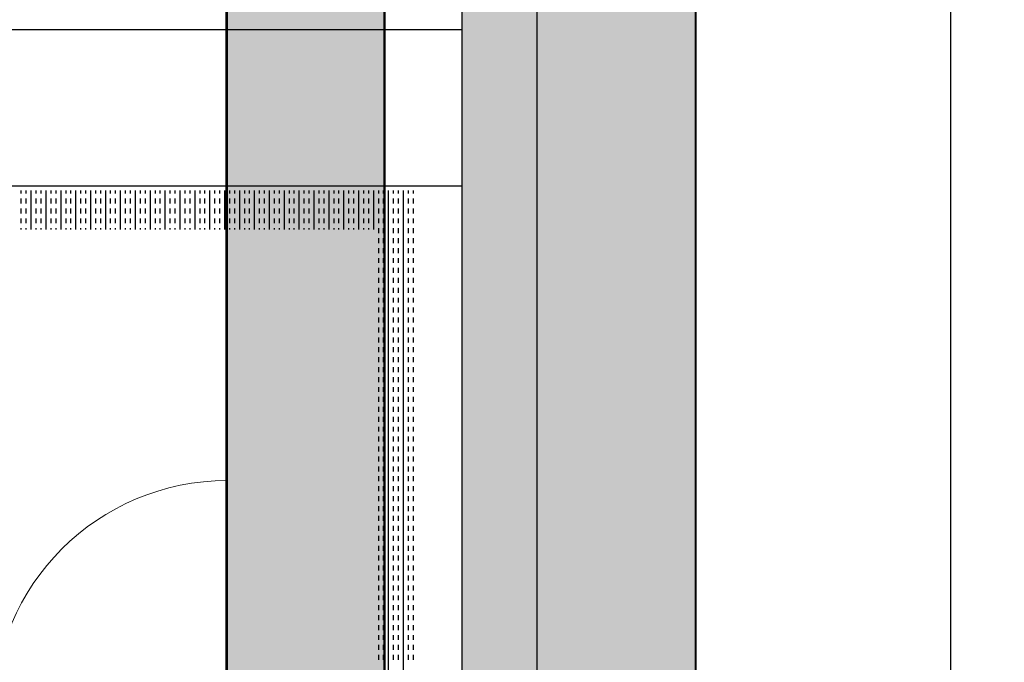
# Model space of a CAD drawing. Header units: millimetres. Extents: x -11575 to 52845, y -36266 to 23021.
# Tile 93 of 184: x 20930 to 21561, y 15703 to 16115. Entities that reach past the tile are written whole.
import ezdxf
from ezdxf.enums import TextEntityAlignment as Align

# ---------------------------------------------------------------- set-up
doc = ezdxf.new("R2010")
doc.units = ezdxf.units.MM
doc.header["$MEASUREMENT"] = 0
doc.layers.get('0').update_dxf_attribs({"lineweight": 5})
doc.layers.add('GREY SCALE', color=9, linetype='Continuous', true_color=0x808080)
doc.layers.add('GREYSCALE', color=9, linetype='Continuous', lineweight=0, true_color=0x808080)
doc.layers.add('M-MEP-ELPR-SOCKET', color=5, linetype='Continuous', lineweight=20, true_color=0x0000ff)
doc.layers.add('M-MEP-ELLG-TEXT', color=7, linetype='Continuous', lineweight=20)
doc.styles.add('Oswald Light', font='txt')
doc.styles.get("Standard").update_dxf_attribs({"font": 'romans.shx'})
doc.dimstyles.new('MDS-50', dxfattribs={"dimtxt": 100, "dimasz": 100, "dimexe": 50, "dimexo": 50, "dimgap": 25, "dimtad": 1, "dimdec": 0, "dimtxsty": 'Oswald Light', "dimcen": 0, "dimdle": 1.5875, "dimazin": 0, "dimtfac": 1, "dimtdec": 0, "dimtix": 1, "dimtmove": 0, "dimatfit": 0, "dimfxl": 1, "dimfrac": 2, "dimtolj": 1, "dimarcsym": 0})

# ---------------------------------------------------------------- blocks, each defined once
blk = doc.blocks.new('FLOOR PLAN')
at = {"layer": 'GREYSCALE', "lineweight": -2, "ltscale": 0.25}
h = blk.add_hatch(color=0, dxfattribs=at)
h.dxf.hatch_style = 1
h.paths.add_polyline_path([(21261.56, 12139.37), (21261.56, 12059.77), (21363.41, 12059.77), (21363.18, 18155.08), (21261.33, 18155.07), (21261.56, 12213.15)])
h = blk.add_hatch(color=0, dxfattribs=at)
h.dxf.hatch_style = 1
h.paths.add_polyline_path([(21062.97, 12139.25), (21062.97, 12060.09), (21164.25, 12060.09), (21164.25, 18121.51), (21062.97, 18121.51), (21062.97, 12212.62)])
h = blk.add_hatch(color=0, dxfattribs=at)
h.dxf.hatch_style = 1
h.paths.add_polyline_path([(21363.6, 18078.18), (21213.33, 18078.18), (21213.33, 11251.58), (21363.6, 11251.58)])
at = {"layer": 'GREYSCALE', "color": 0, "lineweight": -2, "ltscale": 0.25}
for p, q in [((21363.41, 12059.77), (21363.18, 18155.08)), ((21163.58, 12069.11), (21163.58, 18149.45)), ((21164.25, 12060.09), (21164.25, 18121.51)), ((21261.34, 18000.66), (21261.56, 12059.77)), ((21061.98, 17995.41), (21061.98, 12069.11)), ((21062.97, 17967.96), (21062.97, 12060.09)), ((18432.57, 16108.55), (21213.33, 16108.55)), ((18432.57, 16008.31), (21213.33, 16008.31))]:
    blk.add_line(p, q, dxfattribs=at)
at = {"layer": 'GREYSCALE', "color": 0, "lineweight": -2}
for p, q in [((21213.33, 18078.18), (21213.33, 11251.58)), ((21363.6, 11251.58), (21363.6, 18078.18)), ((20930.91, 16003.32), (20930.91, 16005.3)), ((20934.1, 16003.32), (20934.1, 16005.3)), ((20937.28, 15980.24), (20937.28, 16005.3)), ((20940.46, 16003.32), (20940.46, 16005.3)), ((20943.64, 16003.32), (20943.64, 16005.3)), ((20946.83, 15980.24), (20946.83, 16005.3)), ((20950.01, 16003.32), (20950.01, 16005.3)), ((20953.19, 16003.32), (20953.19, 16005.3)), ((20956.37, 15980.24), (20956.37, 16005.3)), ((20959.56, 16003.32), (20959.56, 16005.3)), ((20962.74, 16003.32), (20962.74, 16005.3)), ((20965.92, 15980.24), (20965.92, 16005.3)), ((20969.11, 16003.32), (20969.11, 16005.3)), ((20972.29, 16003.32), (20972.29, 16005.3)), ((20975.47, 15980.24), (20975.47, 16005.3)), ((20978.65, 16003.32), (20978.65, 16005.3)), ((20981.84, 16003.32), (20981.84, 16005.3)), ((20985.02, 15980.24), (20985.02, 16005.3)), ((20988.2, 16003.32), (20988.2, 16005.3)), ((20991.38, 16003.32), (20991.38, 16005.3)), ((20994.57, 15980.24), (20994.57, 16005.3)), ((20997.75, 16003.32), (20997.75, 16005.3)), ((21000.93, 16003.32), (21000.93, 16005.3)), ((21004.12, 15980.24), (21004.12, 16005.3)), ((21007.3, 16003.32), (21007.3, 16005.3)), ((21010.48, 16003.32), (21010.48, 16005.3)), ((21013.66, 15980.24), (21013.66, 16005.3)), ((21016.85, 16003.32), (21016.85, 16005.3)), ((21020.03, 16003.32), (21020.03, 16005.3)), ((21023.21, 15980.24), (21023.21, 16005.3)), ((21026.39, 16003.32), (21026.39, 16005.3)), ((21029.58, 16003.32), (21029.58, 16005.3)), ((21032.76, 15980.24), (21032.76, 16005.3)), ((21035.94, 16003.32), (21035.94, 16005.3)), ((21039.12, 16003.32), (21039.12, 16005.3)), ((21042.31, 15980.24), (21042.31, 16005.3)), ((21045.49, 16003.32), (21045.49, 16005.3)), ((21048.67, 16003.32), (21048.67, 16005.3)), ((21051.86, 15980.24), (21051.86, 16005.3)), ((21055.04, 16003.32), (21055.04, 16005.3)), ((21058.22, 16003.32), (21058.22, 16005.3)), ((21061.4, 15980.24), (21061.4, 16005.3)), ((21064.59, 16003.32), (21064.59, 16005.3)), ((21067.77, 16003.32), (21067.77, 16005.3)), ((21070.95, 15980.24), (21070.95, 16005.3)), ((21074.13, 16003.32), (21074.13, 16005.3)), ((21077.32, 16003.32), (21077.32, 16005.3)), ((21080.5, 15980.24), (21080.5, 16005.3)), ((21083.68, 16003.32), (21083.68, 16005.3)), ((21086.87, 16003.32), (21086.87, 16005.3)), ((21090.05, 15980.24), (21090.05, 16005.3)), ((21093.23, 16003.32), (21093.23, 16005.3)), ((21096.41, 16003.32), (21096.41, 16005.3)), ((21099.6, 15980.24), (21099.6, 16005.3)), ((21102.78, 16003.32), (21102.78, 16005.3)), ((21105.96, 16003.32), (21105.96, 16005.3)), ((21109.14, 15980.24), (21109.14, 16005.3)), ((21112.33, 16003.32), (21112.33, 16005.3)), ((21115.51, 16003.32), (21115.51, 16005.3)), ((21118.69, 15980.24), (21118.69, 16005.3)), ((21121.88, 16003.32), (21121.88, 16005.3)), ((21125.06, 16003.32), (21125.06, 16005.3)), ((21128.24, 15980.24), (21128.24, 16005.3)), ((21131.42, 16003.32), (21131.42, 16005.3)), ((21134.61, 16003.32), (21134.61, 16005.3)), ((21137.79, 15980.24), (21137.79, 16005.3)), ((21140.97, 16003.32), (21140.97, 16005.3)), ((21144.15, 16003.32), (21144.15, 16005.3)), ((21147.34, 15980.24), (21147.34, 16005.3)), ((21150.52, 16003.32), (21150.52, 16005.3)), ((21153.7, 16003.32), (21153.7, 16005.3)), ((21156.88, 15980.24), (21156.88, 16005.3)), ((21160.07, 16003.32), (21160.07, 16005.3)), ((21163.25, 16003.32), (21163.25, 16005.3)), ((21166.43, 15303.61), (21166.43, 16005.3)), ((21169.62, 16003.32), (21169.62, 16005.3)), ((21172.8, 16003.32), (21172.8, 16005.3)), ((21175.98, 15303.61), (21175.98, 16005.3)), ((21179.16, 16003.32), (21179.16, 16005.3)), ((21182.35, 16003.32), (21182.35, 16005.3)), ((20930.91, 15996.95), (20930.91, 16000.13)), ((20934.1, 15996.95), (20934.1, 16000.13)), ((20940.46, 15996.95), (20940.46, 16000.13)), ((20943.64, 15996.95), (20943.64, 16000.13)), ((20950.01, 15996.95), (20950.01, 16000.13)), ((20953.19, 15996.95), (20953.19, 16000.13)), ((20959.56, 15996.95), (20959.56, 16000.13)), ((20962.74, 15996.95), (20962.74, 16000.13)), ((20969.11, 15996.95), (20969.11, 16000.13)), ((20972.29, 15996.95), (20972.29, 16000.13)), ((20978.65, 15996.95), (20978.65, 16000.13)), ((20981.84, 15996.95), (20981.84, 16000.13)), ((20988.2, 15996.95), (20988.2, 16000.13)), ((20991.38, 15996.95), (20991.38, 16000.13)), ((20997.75, 15996.95), (20997.75, 16000.13)), ((21000.93, 15996.95), (21000.93, 16000.13)), ((21007.3, 15996.95), (21007.3, 16000.13)), ((21010.48, 15996.95), (21010.48, 16000.13)), ((21016.85, 15996.95), (21016.85, 16000.13)), ((21020.03, 15996.95), (21020.03, 16000.13)), ((21026.39, 15996.95), (21026.39, 16000.13)), ((21029.58, 15996.95), (21029.58, 16000.13)), ((21035.94, 15996.95), (21035.94, 16000.13)), ((21039.12, 15996.95), (21039.12, 16000.13)), ((21045.49, 15996.95), (21045.49, 16000.13)), ((21048.67, 15996.95), (21048.67, 16000.13)), ((21055.04, 15996.95), (21055.04, 16000.13)), ((21058.22, 15996.95), (21058.22, 16000.13)), ((21064.59, 15996.95), (21064.59, 16000.13)), ((21067.77, 15996.95), (21067.77, 16000.13)), ((21074.13, 15996.95), (21074.13, 16000.13)), ((21077.32, 15996.95), (21077.32, 16000.13)), ((21083.68, 15996.95), (21083.68, 16000.13)), ((21086.87, 15996.95), (21086.87, 16000.13)), ((21093.23, 15996.95), (21093.23, 16000.13)), ((21096.41, 15996.95), (21096.41, 16000.13)), ((21102.78, 15996.95), (21102.78, 16000.13)), ((21105.96, 15996.95), (21105.96, 16000.13)), ((21112.33, 15996.95), (21112.33, 16000.13)), ((21115.51, 15996.95), (21115.51, 16000.13)), ((21121.88, 15996.95), (21121.88, 16000.13)), ((21125.06, 15996.95), (21125.06, 16000.13)), ((21131.42, 15996.95), (21131.42, 16000.13)), ((21134.61, 15996.95), (21134.61, 16000.13)), ((21140.97, 15996.95), (21140.97, 16000.13)), ((21144.15, 15996.95), (21144.15, 16000.13)), ((21150.52, 15996.95), (21150.52, 16000.13)), ((21153.7, 15996.95), (21153.7, 16000.13)), ((21160.07, 15996.95), (21160.07, 16000.13)), ((21163.25, 15996.95), (21163.25, 16000.13)), ((21169.62, 15996.95), (21169.62, 16000.13)), ((21172.8, 15996.95), (21172.8, 16000.13)), ((21179.16, 15996.95), (21179.16, 16000.13)), ((21182.35, 15996.95), (21182.35, 16000.13)), ((20930.91, 15990.58), (20930.91, 15993.77)), ((20934.1, 15990.58), (20934.1, 15993.77)), ((20940.46, 15990.58), (20940.46, 15993.77)), ((20943.64, 15990.58), (20943.64, 15993.77)), ((20950.01, 15990.58), (20950.01, 15993.77)), ((20953.19, 15990.58), (20953.19, 15993.77)), ((20959.56, 15990.58), (20959.56, 15993.77)), ((20962.74, 15990.58), (20962.74, 15993.77)), ((20969.11, 15990.58), (20969.11, 15993.77)), ((20972.29, 15990.58), (20972.29, 15993.77)), ((20978.65, 15990.58), (20978.65, 15993.77)), ((20981.84, 15990.58), (20981.84, 15993.77)), ((20988.2, 15990.58), (20988.2, 15993.77)), ((20991.38, 15990.58), (20991.38, 15993.77)), ((20997.75, 15990.58), (20997.75, 15993.77)), ((21000.93, 15990.58), (21000.93, 15993.77)), ((21007.3, 15990.58), (21007.3, 15993.77)), ((21010.48, 15990.58), (21010.48, 15993.77)), ((21016.85, 15990.58), (21016.85, 15993.77)), ((21020.03, 15990.58), (21020.03, 15993.77)), ((21026.39, 15990.58), (21026.39, 15993.77)), ((21029.58, 15990.58), (21029.58, 15993.77)), ((21035.94, 15990.58), (21035.94, 15993.77)), ((21039.12, 15990.58), (21039.12, 15993.77)), ((21045.49, 15990.58), (21045.49, 15993.77)), ((21048.67, 15990.58), (21048.67, 15993.77)), ((21055.04, 15990.58), (21055.04, 15993.77)), ((21058.22, 15990.58), (21058.22, 15993.77)), ((21064.59, 15990.58), (21064.59, 15993.77)), ((21067.77, 15990.58), (21067.77, 15993.77)), ((21074.13, 15990.58), (21074.13, 15993.77)), ((21077.32, 15990.58), (21077.32, 15993.77)), ((21083.68, 15990.58), (21083.68, 15993.77)), ((21086.87, 15990.58), (21086.87, 15993.77)), ((21093.23, 15990.58), (21093.23, 15993.77)), ((21096.41, 15990.58), (21096.41, 15993.77)), ((21102.78, 15990.58), (21102.78, 15993.77)), ((21105.96, 15990.58), (21105.96, 15993.77)), ((21112.33, 15990.58), (21112.33, 15993.77)), ((21115.51, 15990.58), (21115.51, 15993.77)), ((21121.88, 15990.58), (21121.88, 15993.77)), ((21125.06, 15990.58), (21125.06, 15993.77)), ((21131.42, 15990.58), (21131.42, 15993.77)), ((21134.61, 15990.58), (21134.61, 15993.77)), ((21140.97, 15990.58), (21140.97, 15993.77)), ((21144.15, 15990.58), (21144.15, 15993.77)), ((21150.52, 15990.58), (21150.52, 15993.77)), ((21153.7, 15990.58), (21153.7, 15993.77)), ((21160.07, 15990.58), (21160.07, 15993.77)), ((21163.25, 15990.58), (21163.25, 15993.77)), ((21169.62, 15990.58), (21169.62, 15993.77)), ((21172.8, 15990.58), (21172.8, 15993.77)), ((21179.16, 15990.58), (21179.16, 15993.77)), ((21182.35, 15990.58), (21182.35, 15993.77)), ((20930.91, 15984.22), (20930.91, 15987.4)), ((20934.1, 15984.22), (20934.1, 15987.4)), ((20940.46, 15984.22), (20940.46, 15987.4)), ((20943.64, 15984.22), (20943.64, 15987.4)), ((20950.01, 15984.22), (20950.01, 15987.4)), ((20953.19, 15984.22), (20953.19, 15987.4)), ((20959.56, 15984.22), (20959.56, 15987.4)), ((20962.74, 15984.22), (20962.74, 15987.4)), ((20969.11, 15984.22), (20969.11, 15987.4)), ((20972.29, 15984.22), (20972.29, 15987.4)), ((20978.65, 15984.22), (20978.65, 15987.4)), ((20981.84, 15984.22), (20981.84, 15987.4)), ((20988.2, 15984.22), (20988.2, 15987.4)), ((20991.38, 15984.22), (20991.38, 15987.4)), ((20997.75, 15984.22), (20997.75, 15987.4)), ((21000.93, 15984.22), (21000.93, 15987.4)), ((21007.3, 15984.22), (21007.3, 15987.4)), ((21010.48, 15984.22), (21010.48, 15987.4)), ((21016.85, 15984.22), (21016.85, 15987.4)), ((21020.03, 15984.22), (21020.03, 15987.4)), ((21026.39, 15984.22), (21026.39, 15987.4)), ((21029.58, 15984.22), (21029.58, 15987.4)), ((21035.94, 15984.22), (21035.94, 15987.4)), ((21039.12, 15984.22), (21039.12, 15987.4)), ((21045.49, 15984.22), (21045.49, 15987.4)), ((21048.67, 15984.22), (21048.67, 15987.4)), ((21055.04, 15984.22), (21055.04, 15987.4)), ((21058.22, 15984.22), (21058.22, 15987.4)), ((21064.59, 15984.22), (21064.59, 15987.4)), ((21067.77, 15984.22), (21067.77, 15987.4)), ((21074.13, 15984.22), (21074.13, 15987.4)), ((21077.32, 15984.22), (21077.32, 15987.4)), ((21083.68, 15984.22), (21083.68, 15987.4)), ((21086.87, 15984.22), (21086.87, 15987.4)), ((21093.23, 15984.22), (21093.23, 15987.4)), ((21096.41, 15984.22), (21096.41, 15987.4)), ((21102.78, 15984.22), (21102.78, 15987.4)), ((21105.96, 15984.22), (21105.96, 15987.4)), ((21112.33, 15984.22), (21112.33, 15987.4)), ((21115.51, 15984.22), (21115.51, 15987.4)), ((21121.88, 15984.22), (21121.88, 15987.4)), ((21125.06, 15984.22), (21125.06, 15987.4)), ((21131.42, 15984.22), (21131.42, 15987.4)), ((21134.61, 15984.22), (21134.61, 15987.4)), ((21140.97, 15984.22), (21140.97, 15987.4)), ((21144.15, 15984.22), (21144.15, 15987.4)), ((21150.52, 15984.22), (21150.52, 15987.4)), ((21153.7, 15984.22), (21153.7, 15987.4)), ((21160.07, 15984.22), (21160.07, 15987.4)), ((21163.25, 15984.22), (21163.25, 15987.4)), ((21169.62, 15984.22), (21169.62, 15987.4)), ((21172.8, 15984.22), (21172.8, 15987.4)), ((21179.16, 15984.22), (21179.16, 15987.4)), ((21182.35, 15984.22), (21182.35, 15987.4)), ((20930.91, 15980.24), (20930.91, 15981.04)), ((20934.1, 15980.24), (20934.1, 15981.04)), ((20940.46, 15980.24), (20940.46, 15981.04)), ((20943.64, 15980.24), (20943.64, 15981.04)), ((20950.01, 15980.24), (20950.01, 15981.04)), ((20953.19, 15980.24), (20953.19, 15981.04)), ((20959.56, 15980.24), (20959.56, 15981.04)), ((20962.74, 15980.24), (20962.74, 15981.04)), ((20969.11, 15980.24), (20969.11, 15981.04)), ((20972.29, 15980.24), (20972.29, 15981.04)), ((20978.65, 15980.24), (20978.65, 15981.04)), ((20981.84, 15980.24), (20981.84, 15981.04)), ((20988.2, 15980.24), (20988.2, 15981.04)), ((20991.38, 15980.24), (20991.38, 15981.04)), ((20997.75, 15980.24), (20997.75, 15981.04)), ((21000.93, 15980.24), (21000.93, 15981.04)), ((21007.3, 15980.24), (21007.3, 15981.04)), ((21010.48, 15980.24), (21010.48, 15981.04)), ((21016.85, 15980.24), (21016.85, 15981.04)), ((21020.03, 15980.24), (21020.03, 15981.04)), ((21026.39, 15980.24), (21026.39, 15981.04)), ((21029.58, 15980.24), (21029.58, 15981.04)), ((21035.94, 15980.24), (21035.94, 15981.04)), ((21039.12, 15980.24), (21039.12, 15981.04)), ((21045.49, 15980.24), (21045.49, 15981.04)), ((21048.67, 15980.24), (21048.67, 15981.04)), ((21055.04, 15980.24), (21055.04, 15981.04)), ((21058.22, 15980.24), (21058.22, 15981.04)), ((21064.59, 15980.24), (21064.59, 15981.04)), ((21067.77, 15980.24), (21067.77, 15981.04)), ((21074.13, 15980.24), (21074.13, 15981.04)), ((21077.32, 15980.24), (21077.32, 15981.04)), ((21083.68, 15980.24), (21083.68, 15981.04)), ((21086.87, 15980.24), (21086.87, 15981.04)), ((21093.23, 15980.24), (21093.23, 15981.04)), ((21096.41, 15980.24), (21096.41, 15981.04)), ((21102.78, 15980.24), (21102.78, 15981.04)), ((21105.96, 15980.24), (21105.96, 15981.04)), ((21112.33, 15980.24), (21112.33, 15981.04)), ((21115.51, 15980.24), (21115.51, 15981.04)), ((21121.88, 15980.24), (21121.88, 15981.04)), ((21125.06, 15980.24), (21125.06, 15981.04)), ((21131.42, 15980.24), (21131.42, 15981.04)), ((21134.61, 15980.24), (21134.61, 15981.04)), ((21140.97, 15980.24), (21140.97, 15981.04)), ((21144.15, 15980.24), (21144.15, 15981.04)), ((21150.52, 15980.24), (21150.52, 15981.04)), ((21153.7, 15980.24), (21153.7, 15981.04)), ((21160.07, 15977.85), (21160.07, 15981.04)), ((21163.25, 15977.85), (21163.25, 15981.04)), ((21169.62, 15977.85), (21169.62, 15981.04)), ((21172.8, 15977.85), (21172.8, 15981.04)), ((21179.16, 15977.85), (21179.16, 15981.04)), ((21182.35, 15977.85), (21182.35, 15981.04)), ((21160.07, 15971.49), (21160.07, 15974.67)), ((21163.25, 15971.49), (21163.25, 15974.67)), ((21169.62, 15971.49), (21169.62, 15974.67)), ((21172.8, 15971.49), (21172.8, 15974.67)), ((21179.16, 15971.49), (21179.16, 15974.67)), ((21182.35, 15971.49), (21182.35, 15974.67)), ((21160.07, 15965.12), (21160.07, 15968.31)), ((21163.25, 15965.12), (21163.25, 15968.31)), ((21169.62, 15965.12), (21169.62, 15968.31)), ((21172.8, 15965.12), (21172.8, 15968.31)), ((21179.16, 15965.12), (21179.16, 15968.31)), ((21182.35, 15965.12), (21182.35, 15968.31)), ((21160.07, 15958.76), (21160.07, 15961.94)), ((21163.25, 15958.76), (21163.25, 15961.94)), ((21169.62, 15958.76), (21169.62, 15961.94)), ((21172.8, 15958.76), (21172.8, 15961.94)), ((21179.16, 15958.76), (21179.16, 15961.94)), ((21182.35, 15958.76), (21182.35, 15961.94)), ((21160.07, 15952.39), (21160.07, 15955.58)), ((21163.25, 15952.39), (21163.25, 15955.58)), ((21169.62, 15952.39), (21169.62, 15955.58)), ((21172.8, 15952.39), (21172.8, 15955.58)), ((21179.16, 15952.39), (21179.16, 15955.58)), ((21182.35, 15952.39), (21182.35, 15955.58)), ((21160.07, 15946.03), (21160.07, 15949.21)), ((21163.25, 15946.03), (21163.25, 15949.21)), ((21169.62, 15946.03), (21169.62, 15949.21)), ((21172.8, 15946.03), (21172.8, 15949.21)), ((21179.16, 15946.03), (21179.16, 15949.21)), ((21182.35, 15946.03), (21182.35, 15949.21)), ((21160.07, 15939.66), (21160.07, 15942.84)), ((21163.25, 15939.66), (21163.25, 15942.84)), ((21169.62, 15939.66), (21169.62, 15942.84)), ((21172.8, 15939.66), (21172.8, 15942.84)), ((21179.16, 15939.66), (21179.16, 15942.84)), ((21182.35, 15939.66), (21182.35, 15942.84)), ((21160.07, 15933.3), (21160.07, 15936.48)), ((21163.25, 15933.3), (21163.25, 15936.48)), ((21169.62, 15933.3), (21169.62, 15936.48)), ((21172.8, 15933.3), (21172.8, 15936.48)), ((21179.16, 15933.3), (21179.16, 15936.48)), ((21182.35, 15933.3), (21182.35, 15936.48)), ((21160.07, 15926.93), (21160.07, 15930.11)), ((21163.25, 15926.93), (21163.25, 15930.11)), ((21169.62, 15926.93), (21169.62, 15930.11)), ((21172.8, 15926.93), (21172.8, 15930.11)), ((21179.16, 15926.93), (21179.16, 15930.11)), ((21182.35, 15926.93), (21182.35, 15930.11)), ((21160.07, 15920.57), (21160.07, 15923.75)), ((21163.25, 15920.57), (21163.25, 15923.75)), ((21169.62, 15920.57), (21169.62, 15923.75)), ((21172.8, 15920.57), (21172.8, 15923.75)), ((21179.16, 15920.57), (21179.16, 15923.75)), ((21182.35, 15920.57), (21182.35, 15923.75)), ((21160.07, 15914.2), (21160.07, 15917.38)), ((21163.25, 15914.2), (21163.25, 15917.38)), ((21169.62, 15914.2), (21169.62, 15917.38)), ((21172.8, 15914.2), (21172.8, 15917.38)), ((21179.16, 15914.2), (21179.16, 15917.38)), ((21182.35, 15914.2), (21182.35, 15917.38)), ((21160.07, 15907.83), (21160.07, 15911.02)), ((21163.25, 15907.83), (21163.25, 15911.02)), ((21169.62, 15907.83), (21169.62, 15911.02)), ((21172.8, 15907.83), (21172.8, 15911.02)), ((21179.16, 15907.83), (21179.16, 15911.02)), ((21182.35, 15907.83), (21182.35, 15911.02)), ((21160.07, 15901.47), (21160.07, 15904.65)), ((21163.25, 15901.47), (21163.25, 15904.65)), ((21169.62, 15901.47), (21169.62, 15904.65)), ((21172.8, 15901.47), (21172.8, 15904.65)), ((21179.16, 15901.47), (21179.16, 15904.65)), ((21182.35, 15901.47), (21182.35, 15904.65)), ((21160.07, 15895.1), (21160.07, 15898.29)), ((21163.25, 15895.1), (21163.25, 15898.29)), ((21169.62, 15895.1), (21169.62, 15898.29)), ((21172.8, 15895.1), (21172.8, 15898.29)), ((21179.16, 15895.1), (21179.16, 15898.29)), ((21182.35, 15895.1), (21182.35, 15898.29)), ((21160.07, 15888.74), (21160.07, 15891.92)), ((21163.25, 15888.74), (21163.25, 15891.92)), ((21169.62, 15888.74), (21169.62, 15891.92)), ((21172.8, 15888.74), (21172.8, 15891.92)), ((21179.16, 15888.74), (21179.16, 15891.92)), ((21182.35, 15888.74), (21182.35, 15891.92)), ((21160.07, 15882.37), (21160.07, 15885.56)), ((21163.25, 15882.37), (21163.25, 15885.56)), ((21169.62, 15882.37), (21169.62, 15885.56)), ((21172.8, 15882.37), (21172.8, 15885.56)), ((21179.16, 15882.37), (21179.16, 15885.56)), ((21182.35, 15882.37), (21182.35, 15885.56)), ((21160.07, 15876.01), (21160.07, 15879.19)), ((21163.25, 15876.01), (21163.25, 15879.19)), ((21169.62, 15876.01), (21169.62, 15879.19)), ((21172.8, 15876.01), (21172.8, 15879.19)), ((21179.16, 15876.01), (21179.16, 15879.19)), ((21182.35, 15876.01), (21182.35, 15879.19)), ((21160.07, 15869.64), (21160.07, 15872.82)), ((21163.25, 15869.64), (21163.25, 15872.82)), ((21169.62, 15869.64), (21169.62, 15872.82)), ((21172.8, 15869.64), (21172.8, 15872.82)), ((21179.16, 15869.64), (21179.16, 15872.82)), ((21182.35, 15869.64), (21182.35, 15872.82)), ((21160.07, 15863.28), (21160.07, 15866.46)), ((21163.25, 15863.28), (21163.25, 15866.46)), ((21169.62, 15863.28), (21169.62, 15866.46)), ((21172.8, 15863.28), (21172.8, 15866.46)), ((21179.16, 15863.28), (21179.16, 15866.46)), ((21182.35, 15863.28), (21182.35, 15866.46)), ((21160.07, 15856.91), (21160.07, 15860.09)), ((21163.25, 15856.91), (21163.25, 15860.09)), ((21169.62, 15856.91), (21169.62, 15860.09)), ((21172.8, 15856.91), (21172.8, 15860.09)), ((21179.16, 15856.91), (21179.16, 15860.09)), ((21182.35, 15856.91), (21182.35, 15860.09)), ((21160.07, 15850.55), (21160.07, 15853.73)), ((21163.25, 15850.55), (21163.25, 15853.73)), ((21169.62, 15850.55), (21169.62, 15853.73)), ((21172.8, 15850.55), (21172.8, 15853.73)), ((21179.16, 15850.55), (21179.16, 15853.73)), ((21182.35, 15850.55), (21182.35, 15853.73)), ((21160.07, 15844.18), (21160.07, 15847.36)), ((21163.25, 15844.18), (21163.25, 15847.36)), ((21169.62, 15844.18), (21169.62, 15847.36)), ((21172.8, 15844.18), (21172.8, 15847.36)), ((21179.16, 15844.18), (21179.16, 15847.36)), ((21182.35, 15844.18), (21182.35, 15847.36)), ((21160.07, 15837.82), (21160.07, 15841)), ((21163.25, 15837.82), (21163.25, 15841)), ((21169.62, 15837.82), (21169.62, 15841)), ((21172.8, 15837.82), (21172.8, 15841)), ((21179.16, 15837.82), (21179.16, 15841)), ((21182.35, 15837.82), (21182.35, 15841)), ((21160.07, 15831.45), (21160.07, 15834.63)), ((21163.25, 15831.45), (21163.25, 15834.63)), ((21169.62, 15831.45), (21169.62, 15834.63)), ((21172.8, 15831.45), (21172.8, 15834.63)), ((21179.16, 15831.45), (21179.16, 15834.63)), ((21182.35, 15831.45), (21182.35, 15834.63)), ((21160.07, 15825.08), (21160.07, 15828.27)), ((21163.25, 15825.08), (21163.25, 15828.27)), ((21169.62, 15825.08), (21169.62, 15828.27)), ((21172.8, 15825.08), (21172.8, 15828.27)), ((21179.16, 15825.08), (21179.16, 15828.27)), ((21182.35, 15825.08), (21182.35, 15828.27)), ((21160.07, 15818.72), (21160.07, 15821.9)), ((21163.25, 15818.72), (21163.25, 15821.9)), ((21169.62, 15818.72), (21169.62, 15821.9)), ((21172.8, 15818.72), (21172.8, 15821.9)), ((21179.16, 15818.72), (21179.16, 15821.9)), ((21182.35, 15818.72), (21182.35, 15821.9)), ((21160.07, 15812.35), (21160.07, 15815.54)), ((21163.25, 15812.35), (21163.25, 15815.54)), ((21169.62, 15812.35), (21169.62, 15815.54)), ((21172.8, 15812.35), (21172.8, 15815.54)), ((21179.16, 15812.35), (21179.16, 15815.54)), ((21182.35, 15812.35), (21182.35, 15815.54)), ((21160.07, 15805.99), (21160.07, 15809.17)), ((21163.25, 15805.99), (21163.25, 15809.17)), ((21169.62, 15805.99), (21169.62, 15809.17)), ((21172.8, 15805.99), (21172.8, 15809.17)), ((21179.16, 15805.99), (21179.16, 15809.17)), ((21182.35, 15805.99), (21182.35, 15809.17)), ((21160.07, 15799.62), (21160.07, 15802.81)), ((21163.25, 15799.62), (21163.25, 15802.81)), ((21169.62, 15799.62), (21169.62, 15802.81)), ((21172.8, 15799.62), (21172.8, 15802.81)), ((21179.16, 15799.62), (21179.16, 15802.81)), ((21182.35, 15799.62), (21182.35, 15802.81)), ((21160.07, 15793.26), (21160.07, 15796.44)), ((21163.25, 15793.26), (21163.25, 15796.44)), ((21169.62, 15793.26), (21169.62, 15796.44)), ((21172.8, 15793.26), (21172.8, 15796.44)), ((21179.16, 15793.26), (21179.16, 15796.44)), ((21182.35, 15793.26), (21182.35, 15796.44)), ((21160.07, 15786.89), (21160.07, 15790.07)), ((21163.25, 15786.89), (21163.25, 15790.07)), ((21169.62, 15786.89), (21169.62, 15790.07)), ((21172.8, 15786.89), (21172.8, 15790.07)), ((21179.16, 15786.89), (21179.16, 15790.07)), ((21182.35, 15786.89), (21182.35, 15790.07)), ((21160.07, 15780.53), (21160.07, 15783.71)), ((21163.25, 15780.53), (21163.25, 15783.71)), ((21169.62, 15780.53), (21169.62, 15783.71)), ((21172.8, 15780.53), (21172.8, 15783.71)), ((21179.16, 15780.53), (21179.16, 15783.71)), ((21182.35, 15780.53), (21182.35, 15783.71)), ((21160.07, 15774.16), (21160.07, 15777.34)), ((21163.25, 15774.16), (21163.25, 15777.34)), ((21169.62, 15774.16), (21169.62, 15777.34)), ((21172.8, 15774.16), (21172.8, 15777.34)), ((21179.16, 15774.16), (21179.16, 15777.34)), ((21182.35, 15774.16), (21182.35, 15777.34)), ((21160.07, 15767.8), (21160.07, 15770.98)), ((21163.25, 15767.8), (21163.25, 15770.98)), ((21169.62, 15767.8), (21169.62, 15770.98)), ((21172.8, 15767.8), (21172.8, 15770.98)), ((21179.16, 15767.8), (21179.16, 15770.98)), ((21182.35, 15767.8), (21182.35, 15770.98)), ((21160.07, 15761.43), (21160.07, 15764.61)), ((21163.25, 15761.43), (21163.25, 15764.61)), ((21169.62, 15761.43), (21169.62, 15764.61)), ((21172.8, 15761.43), (21172.8, 15764.61)), ((21179.16, 15761.43), (21179.16, 15764.61)), ((21182.35, 15761.43), (21182.35, 15764.61)), ((21160.07, 15755.07), (21160.07, 15758.25)), ((21163.25, 15755.07), (21163.25, 15758.25)), ((21169.62, 15755.07), (21169.62, 15758.25)), ((21172.8, 15755.07), (21172.8, 15758.25)), ((21179.16, 15755.07), (21179.16, 15758.25)), ((21182.35, 15755.07), (21182.35, 15758.25)), ((21160.07, 15748.7), (21160.07, 15751.88)), ((21163.25, 15748.7), (21163.25, 15751.88)), ((21169.62, 15748.7), (21169.62, 15751.88)), ((21172.8, 15748.7), (21172.8, 15751.88)), ((21179.16, 15748.7), (21179.16, 15751.88)), ((21182.35, 15748.7), (21182.35, 15751.88)), ((21160.07, 15742.33), (21160.07, 15745.52)), ((21163.25, 15742.33), (21163.25, 15745.52)), ((21169.62, 15742.33), (21169.62, 15745.52)), ((21172.8, 15742.33), (21172.8, 15745.52)), ((21179.16, 15742.33), (21179.16, 15745.52)), ((21182.35, 15742.33), (21182.35, 15745.52)), ((21160.07, 15735.97), (21160.07, 15739.15)), ((21163.25, 15735.97), (21163.25, 15739.15)), ((21169.62, 15735.97), (21169.62, 15739.15)), ((21172.8, 15735.97), (21172.8, 15739.15)), ((21179.16, 15735.97), (21179.16, 15739.15)), ((21182.35, 15735.97), (21182.35, 15739.15)), ((21160.07, 15729.6), (21160.07, 15732.79)), ((21163.25, 15729.6), (21163.25, 15732.79)), ((21169.62, 15729.6), (21169.62, 15732.79)), ((21172.8, 15729.6), (21172.8, 15732.79)), ((21179.16, 15729.6), (21179.16, 15732.79)), ((21182.35, 15729.6), (21182.35, 15732.79)), ((21160.07, 15723.24), (21160.07, 15726.42)), ((21163.25, 15723.24), (21163.25, 15726.42)), ((21169.62, 15723.24), (21169.62, 15726.42)), ((21172.8, 15723.24), (21172.8, 15726.42)), ((21179.16, 15723.24), (21179.16, 15726.42)), ((21182.35, 15723.24), (21182.35, 15726.42)), ((21160.07, 15716.87), (21160.07, 15720.06)), ((21163.25, 15716.87), (21163.25, 15720.06)), ((21169.62, 15716.87), (21169.62, 15720.06)), ((21172.8, 15716.87), (21172.8, 15720.06)), ((21179.16, 15716.87), (21179.16, 15720.06)), ((21182.35, 15716.87), (21182.35, 15720.06)), ((21160.07, 15710.51), (21160.07, 15713.69)), ((21163.25, 15710.51), (21163.25, 15713.69)), ((21169.62, 15710.51), (21169.62, 15713.69)), ((21172.8, 15710.51), (21172.8, 15713.69)), ((21179.16, 15710.51), (21179.16, 15713.69)), ((21182.35, 15710.51), (21182.35, 15713.69)), ((21160.07, 15704.14), (21160.07, 15707.32)), ((21163.25, 15704.14), (21163.25, 15707.32)), ((21169.62, 15704.14), (21169.62, 15707.32)), ((21172.8, 15704.14), (21172.8, 15707.32)), ((21179.16, 15704.14), (21179.16, 15707.32)), ((21182.35, 15704.14), (21182.35, 15707.32))]:
    blk.add_line(p, q, dxfattribs=at)
at = {"layer": 'GREYSCALE', "color": 0, "lineweight": -2, "ltscale": 0.25}
for centre, radius, start, end in [((21217.06, 10299.38), 7850.25, 90.386833, 134.7725), ((21222.47, 10287.47), 7709.61, 91.192759, 134.216772)]:
    blk.add_arc(centre, radius, start, end, dxfattribs=at)
at = {"layer": 'GREYSCALE', "color": 0, "lineweight": -2}
for radius, start, end in [(7752.88, 89.853691, 134.676255), (7602.52, 89.377122, 134.601307)]:
    blk.add_arc((21130.68, 10361.07), radius, start, end, dxfattribs=at)
blk = doc.blocks.new('SSSO')
at = {"color": 0}
blk.add_lwpolyline([(-100, 0), (100, 0, 1), (-100, 0)], format="xyb", dxfattribs=at)
blk.add_attdef('XXA', text='', height=100, dxfattribs=at).set_placement((-250, 150), align=Align.MIDDLE_CENTER)

msp = doc.modelspace()

# ---------------------------------------------------------------- block references
at = {"layer": 'GREY SCALE'}
msp.add_blockref('FLOOR PLAN', (0, 0), dxfattribs=at)
at = {"layer": 'M-MEP-ELPR-SOCKET', "color": 6, "true_color": 0xff00ff, "xscale": 1.5, "yscale": 1.5, "zscale": 1.5, "rotation": 90}
msp.add_blockref('SSSO', (21062.97, 15669.2), dxfattribs=at)

# ---------------------------------------------------------------- leaders
at = {"layer": 'M-MEP-ELLG-TEXT'}
for points in [[(19887.51, 12193.85), (23263, 12193.85), (23263, 22628.45), (21872.84, 22628.45)], [(21061.98, 12506.96), (23153.5, 12506.96), (23153.5, 21924.64), (21872.77, 21924.64)], [(21058.31, 12906.73), (22987.33, 12906.73), (22991, 21228.45), (21872.74, 21228.45)], [(21058.31, 13241.06), (22862.33, 13241.06), (22866, 20532.26), (21872.81, 20532.26)], [(21061.98, 13543.04), (22647.75, 13543.04), (22647.75, 19834.17), (21872.84, 19834.17)], [(21062.97, 15172.55), (22339.5, 15172.55), (22339.5, 19136.07), (21872.87, 19136.07)], [(21062.97, 15669.2), (21527, 15669.2), (21527, 18327.38)]]:
    msp.add_leader(points, dimstyle='MDS-50', override={"dimasz": 150, "dimtad": 0}, dxfattribs=at)

doc.saveas('drawing.dxf')
